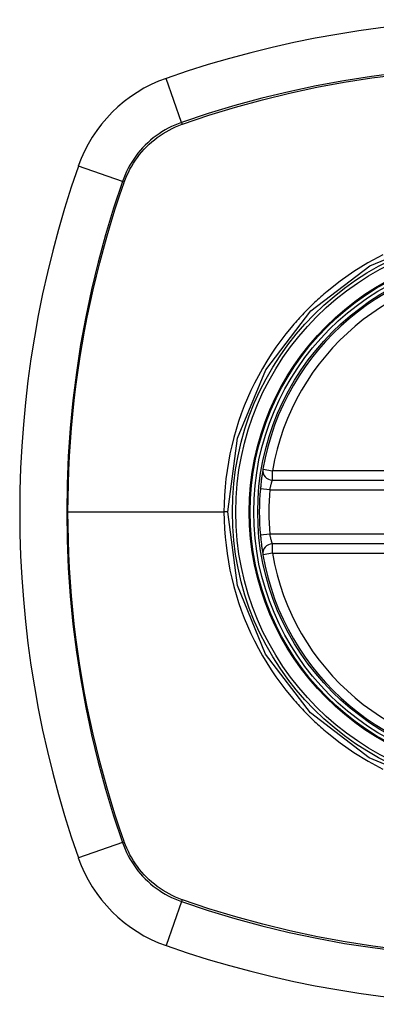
# Model space of a CAD drawing. Header units: inches. Extents: x 20 to 506, y 54 to 236.
# Tile 112 of 245: x 214.564 to 215.007, y 141.222 to 142.442. Entities that reach past the tile are written whole.
import ezdxf

# ---------------------------------------------------------------- set-up
doc = ezdxf.new("R2010")
doc.units = ezdxf.units.IN
doc.header["$MEASUREMENT"] = 0
doc.layers.add('Visible Edges(ANSI)', color=7, linetype='Continuous', lineweight=25)
doc.layers.add('Visible Tangent Edges(ANSI)', color=7, linetype='Continuous', lineweight=25)

msp = doc.modelspace()

# ---------------------------------------------------------------- linework, layer by layer
at = {"layer": 'Visible Edges(ANSI)'}
for p, q in [((214.8776, 141.8716), (215.4712, 141.8716)), ((215.4712, 141.7928), (214.8776, 141.7928))]:
    msp.add_line(p, q, dxfattribs=at)
at = {"layer": 'Visible Edges(ANSI)', "flags": 128}
for points in [[(214.866, 141.8854), (214.866, 141.8853), (214.866, 141.8852), (214.8659, 141.8849), (214.8659, 141.8845), (214.8658, 141.8841), (214.8657, 141.8835), (214.8656, 141.8828), (214.8654, 141.8821), (214.8653, 141.8812), (214.8652, 141.8803), (214.865, 141.8793), (214.8648, 141.8782), (214.8647, 141.877), (214.8645, 141.8757), (214.8643, 141.8744), (214.8641, 141.8731), (214.8639, 141.8716), (214.8638, 141.8702), (214.8636, 141.8687), (214.8634, 141.8672), (214.8632, 141.8656), (214.8631, 141.864), (214.8629, 141.8624), (214.8628, 141.8608)], [(214.8628, 141.8036), (214.8629, 141.802), (214.8631, 141.8004), (214.8632, 141.7988), (214.8634, 141.7972), (214.8636, 141.7957), (214.8638, 141.7942), (214.864, 141.7927), (214.8641, 141.7913), (214.8643, 141.7899), (214.8645, 141.7886), (214.8647, 141.7874), (214.8648, 141.7862), (214.865, 141.7851), (214.8652, 141.7841), (214.8653, 141.7832), (214.8655, 141.7823), (214.8656, 141.7815), (214.8657, 141.7809), (214.8658, 141.7803), (214.8659, 141.7799), (214.8659, 141.7795), (214.866, 141.7792), (214.866, 141.7791), (214.866, 141.779)]]:
    msp.add_lwpolyline(points, dxfattribs=at)
at = {"layer": 'Visible Edges(ANSI)'}
for radius in [0.3199, 0.315]:
    msp.add_circle((215.1744, 141.8322), radius, dxfattribs=at)
for centre, radius, start, end in [((215.1744, 141.1432), 1.2992, 70.7337, 109.2663), ((214.8042, 142.2024), 0.1772, 109.2663, 160.7337), ((215.8634, 141.8322), 1.2992, 160.7337, 199.2663), ((215.1744, 141.8322), 0.313, 9.784, 170.216), ((214.8776, 141.8834), 0.0118, 170.216, 270), ((215.1744, 141.8322), 0.313, 174.7499, 185.2501), ((214.8776, 141.781), 0.0118, 90, 189.784), ((215.1744, 141.8322), 0.313, 189.784, 350.216), ((214.8042, 141.462), 0.1772, 199.2663, 250.7337), ((215.1744, 142.5212), 1.2992, 250.7337, 289.2663)]:
    msp.add_arc(centre, radius, start, end, dxfattribs=at)
at = {"layer": 'Visible Tangent Edges(ANSI)'}
for p, q in [((214.7649, 142.315), (214.7458, 142.3697)), ((214.7656, 142.3128), (214.7661, 142.3129)), ((214.6916, 142.2418), (214.637, 142.2609)), ((214.6937, 142.2405), (214.6939, 142.241)), ((214.866, 141.8854), (214.8776, 141.8834)), ((214.8776, 141.8716), (214.8776, 141.8834)), ((215.4712, 141.8834), (214.8776, 141.8834)), ((214.8745, 141.8598), (214.8628, 141.8608)), ((214.8745, 141.8598), (215.4744, 141.8598)), ((214.6241, 141.8322), (214.8176, 141.8322)), ((214.8222, 141.8322), (214.8176, 141.8322)), ((214.8745, 141.8046), (214.8628, 141.8036)), ((215.4744, 141.8046), (214.8745, 141.8046)), ((214.8776, 141.781), (214.8776, 141.7928)), ((214.8776, 141.781), (214.866, 141.779)), ((214.8776, 141.781), (215.4712, 141.781)), ((214.6916, 141.4226), (214.637, 141.4035)), ((214.6939, 141.4234), (214.6937, 141.4239)), ((214.7649, 141.3494), (214.7458, 141.2947)), ((214.7661, 141.3515), (214.7656, 141.3516))]:
    msp.add_line(p, q, dxfattribs=at)
at = {"layer": 'Visible Tangent Edges(ANSI)', "flags": 128}
for points in [[(215.035, 142.3764), (215.0005, 142.372), (214.9663, 142.3667), (214.9321, 142.3604), (214.8982, 142.3532), (214.8645, 142.3451), (214.831, 142.336), (214.7978, 142.326), (214.7649, 142.315)], [(214.7661, 142.3129), (214.7989, 142.3239), (214.832, 142.334), (214.8653, 142.3431), (214.8989, 142.3513), (214.9328, 142.3586), (214.9668, 142.3649), (215.001, 142.3703), (215.0354, 142.3747)], [(214.7649, 142.315), (214.7607, 142.3135), (214.7565, 142.3118), (214.7525, 142.3099), (214.7485, 142.3079), (214.7446, 142.3058), (214.7407, 142.3035), (214.737, 142.3011), (214.7333, 142.2985), (214.7298, 142.2958), (214.7263, 142.2929), (214.723, 142.2899), (214.7198, 142.2868), (214.7167, 142.2836), (214.7137, 142.2803), (214.7109, 142.2769), (214.7082, 142.2733), (214.7056, 142.2697), (214.7031, 142.2659), (214.7009, 142.2621), (214.6987, 142.2582), (214.6967, 142.2542), (214.6949, 142.2501), (214.6932, 142.246), (214.6916, 142.2418)], [(214.6939, 142.241), (214.6954, 142.2451), (214.6971, 142.2491), (214.699, 142.2531), (214.7009, 142.257), (214.7031, 142.2608), (214.7053, 142.2645), (214.7077, 142.2682), (214.7103, 142.2718), (214.7129, 142.2752), (214.7157, 142.2786), (214.7186, 142.2818), (214.7217, 142.285), (214.7248, 142.288), (214.7281, 142.2909), (214.7314, 142.2937), (214.7349, 142.2964), (214.7384, 142.2989), (214.7421, 142.3013), (214.7458, 142.3036), (214.7496, 142.3057), (214.7535, 142.3077), (214.7575, 142.3095), (214.7615, 142.3112), (214.7656, 142.3128)], [(214.6916, 142.2418), (214.6807, 142.2089), (214.6706, 142.1756), (214.6615, 142.142), (214.6533, 142.1082), (214.6461, 142.074), (214.6398, 142.0397), (214.6345, 142.0052), (214.6302, 141.9706), (214.6268, 141.936), (214.6244, 141.9012), (214.6229, 141.8665), (214.6225, 141.8319), (214.6229, 141.7972), (214.6244, 141.7625), (214.6268, 141.7278), (214.6302, 141.6931), (214.6346, 141.6586), (214.6399, 141.6242), (214.6462, 141.5899), (214.6534, 141.5559), (214.6616, 141.5221), (214.6707, 141.4887), (214.6807, 141.4555), (214.6916, 141.4226)], [(214.6241, 141.8322), (214.6242, 141.8495), (214.6246, 141.8668), (214.6252, 141.8841), (214.626, 141.9014), (214.6271, 141.9187), (214.6285, 141.936), (214.6301, 141.9533), (214.6319, 141.9705), (214.634, 141.9878), (214.6363, 142.005), (214.6388, 142.0222), (214.6417, 142.0393), (214.6447, 142.0565), (214.648, 142.0735), (214.6515, 142.0905), (214.6553, 142.1075), (214.6593, 142.1244), (214.6635, 142.1412), (214.668, 142.158), (214.6727, 142.1747), (214.6776, 142.1913), (214.6827, 142.2078), (214.6881, 142.2241), (214.6937, 142.2405)], [(214.8222, 141.8322), (214.8342, 141.9236), (214.8694, 142.0086), (214.9255, 142.0817), (214.9983, 142.1374), (215.0835, 142.1725)], [(215.0145, 142.151), (214.9962, 142.1412), (214.9786, 142.1303), (214.9617, 142.1184), (214.9456, 142.1057)], [(214.9456, 142.1057), (214.9436, 142.104), (214.9416, 142.1023), (214.9396, 142.1005), (214.9376, 142.0988), (214.9357, 142.097), (214.9337, 142.0953), (214.9318, 142.0935), (214.9299, 142.0917), (214.928, 142.0899), (214.9261, 142.0881), (214.9242, 142.0862), (214.9223, 142.0844), (214.9205, 142.0825), (214.9186, 142.0806), (214.9168, 142.0787), (214.915, 142.0768), (214.9132, 142.0749), (214.9114, 142.073), (214.9096, 142.071), (214.9079, 142.0691), (214.9061, 142.0671), (214.9044, 142.0651), (214.9027, 142.0631), (214.901, 142.0611)], [(214.901, 142.0611), (214.8944, 142.053), (214.8881, 142.0448), (214.8821, 142.0364), (214.8762, 142.0278), (214.8707, 142.0191), (214.8653, 142.0101), (214.8603, 142.0011), (214.8555, 141.9919), (214.851, 141.9826), (214.8468, 141.9732), (214.8428, 141.9636), (214.8391, 141.954), (214.8357, 141.9442), (214.8326, 141.9344), (214.8298, 141.9244), (214.8273, 141.9143), (214.825, 141.9042), (214.823, 141.894), (214.8214, 141.8838), (214.82, 141.8735), (214.819, 141.8632), (214.8182, 141.8528), (214.8178, 141.8425), (214.8176, 141.8322)], [(214.8745, 141.8598), (214.8747, 141.8605), (214.8748, 141.8613), (214.875, 141.862), (214.8751, 141.8628), (214.8753, 141.8635), (214.8755, 141.8643), (214.8757, 141.865), (214.8758, 141.8656), (214.876, 141.8663), (214.8762, 141.8669), (214.8764, 141.8675), (214.8765, 141.8681), (214.8767, 141.8686), (214.8768, 141.8691), (214.877, 141.8696), (214.8771, 141.87), (214.8772, 141.8703), (214.8773, 141.8707), (214.8774, 141.8709), (214.8775, 141.8712), (214.8776, 141.8713), (214.8776, 141.8715), (214.8776, 141.8715), (214.8776, 141.8716)], [(214.6937, 141.4239), (214.6881, 141.4402), (214.6827, 141.4566), (214.6776, 141.4731), (214.6727, 141.4897), (214.668, 141.5064), (214.6635, 141.5231), (214.6593, 141.5399), (214.6553, 141.5568), (214.6515, 141.5737), (214.648, 141.5907), (214.6447, 141.6078), (214.6417, 141.6249), (214.6389, 141.6421), (214.6363, 141.6593), (214.634, 141.6765), (214.6319, 141.6937), (214.6301, 141.711), (214.6285, 141.7283), (214.6271, 141.7456), (214.626, 141.7629), (214.6252, 141.7803), (214.6246, 141.7976), (214.6242, 141.8149), (214.6241, 141.8322)], [(214.8176, 141.8322), (214.8178, 141.8219), (214.8182, 141.8115), (214.819, 141.8012), (214.8201, 141.7909), (214.8214, 141.7806), (214.8231, 141.7703), (214.825, 141.7601), (214.8273, 141.75), (214.8298, 141.7399), (214.8326, 141.73), (214.8357, 141.7201), (214.8391, 141.7104), (214.8428, 141.7007), (214.8468, 141.6911), (214.8511, 141.6817), (214.8556, 141.6723), (214.8604, 141.6631), (214.8654, 141.6541), (214.8707, 141.6452), (214.8763, 141.6365), (214.8821, 141.6279), (214.8882, 141.6195), (214.8945, 141.6113), (214.901, 141.6033)], [(215.0828, 141.4921), (214.9977, 141.5274), (214.9249, 141.5833), (214.8692, 141.6561), (214.8342, 141.7411), (214.8222, 141.8322)], [(214.8776, 141.7928), (214.8776, 141.7929), (214.8776, 141.7929), (214.8776, 141.7931), (214.8775, 141.7932), (214.8774, 141.7935), (214.8773, 141.7937), (214.8772, 141.794), (214.8771, 141.7944), (214.877, 141.7948), (214.8768, 141.7953), (214.8767, 141.7958), (214.8765, 141.7963), (214.8764, 141.7969), (214.8762, 141.7975), (214.876, 141.7981), (214.8758, 141.7987), (214.8757, 141.7994), (214.8755, 141.8001), (214.8753, 141.8008), (214.8751, 141.8016), (214.875, 141.8023), (214.8748, 141.8031), (214.8747, 141.8039), (214.8745, 141.8046)], [(214.901, 141.6033), (214.9027, 141.6013), (214.9044, 141.5993), (214.9061, 141.5973), (214.9079, 141.5954), (214.9096, 141.5934), (214.9114, 141.5915), (214.9132, 141.5895), (214.915, 141.5876), (214.9168, 141.5857), (214.9186, 141.5838), (214.9204, 141.5819), (214.9223, 141.5801), (214.9242, 141.5782), (214.926, 141.5764), (214.9279, 141.5745), (214.9298, 141.5727), (214.9318, 141.5709), (214.9337, 141.5692), (214.9356, 141.5674), (214.9376, 141.5656), (214.9396, 141.5639), (214.9416, 141.5622), (214.9436, 141.5604), (214.9456, 141.5587)], [(214.9456, 141.5587), (214.9618, 141.5459), (214.9787, 141.5341), (214.9963, 141.5232), (215.0145, 141.5134)], [(214.6916, 141.4226), (214.6932, 141.4184), (214.6949, 141.4143), (214.6967, 141.4102), (214.6987, 141.4062), (214.7008, 141.4023), (214.7031, 141.3985), (214.7056, 141.3947), (214.7082, 141.3911), (214.7109, 141.3875), (214.7137, 141.3841), (214.7167, 141.3808), (214.7198, 141.3776), (214.723, 141.3745), (214.7263, 141.3715), (214.7298, 141.3686), (214.7333, 141.3659), (214.737, 141.3633), (214.7407, 141.3609), (214.7446, 141.3586), (214.7485, 141.3565), (214.7525, 141.3545), (214.7565, 141.3526), (214.7607, 141.3509), (214.7649, 141.3494)], [(214.7656, 141.3516), (214.7615, 141.3532), (214.7575, 141.3549), (214.7535, 141.3567), (214.7496, 141.3587), (214.7458, 141.3608), (214.7421, 141.3631), (214.7384, 141.3655), (214.7349, 141.368), (214.7314, 141.3707), (214.7281, 141.3735), (214.7248, 141.3764), (214.7217, 141.3794), (214.7186, 141.3826), (214.7157, 141.3858), (214.7129, 141.3892), (214.7103, 141.3926), (214.7077, 141.3962), (214.7053, 141.3998), (214.7031, 141.4036), (214.7009, 141.4074), (214.699, 141.4113), (214.6971, 141.4153), (214.6954, 141.4193), (214.6939, 141.4234)], [(214.7649, 141.3494), (214.7978, 141.3384), (214.8311, 141.3284), (214.8647, 141.3193), (214.8986, 141.3111), (214.9328, 141.3038), (214.9671, 141.2975), (215.0017, 141.2922), (215.0363, 141.2879)], [(215.0367, 141.2896), (215.0021, 141.294), (214.9677, 141.2993), (214.9335, 141.3057), (214.8994, 141.313), (214.8656, 141.3212), (214.8321, 141.3304), (214.7989, 141.3405), (214.7661, 141.3515)]]:
    msp.add_lwpolyline(points, dxfattribs=at)
at = {"layer": 'Visible Tangent Edges(ANSI)'}
for radius in [0.3464, 0.3422, 0.3254, 0.3242]:
    msp.add_circle((215.1744, 141.8322), radius, dxfattribs=at)
for start, end in [(9.784, 170.216), (174.7499, 185.2501), (189.784, 350.216)]:
    msp.add_arc((215.1744, 141.8322), 0.3012, start, end, dxfattribs=at)
for centre, major_axis, start_param, end_param in [((214.7665, 142.3104), (0.00321, -0.00931), 4.18856, 4.452267), ((214.6963, 142.2402), (0.00931, -0.00321), 1.830918, 2.094625), ((214.6963, 141.4242), (0.00931, 0.00321), 4.18856, 4.452267), ((214.7665, 141.354), (0.00321, 0.00931), 1.830918, 2.094625)]:
    msp.add_ellipse(centre, major_axis=major_axis, ratio=0.002592, start_param=start_param, end_param=end_param, dxfattribs=at)

doc.saveas('drawing.dxf')
